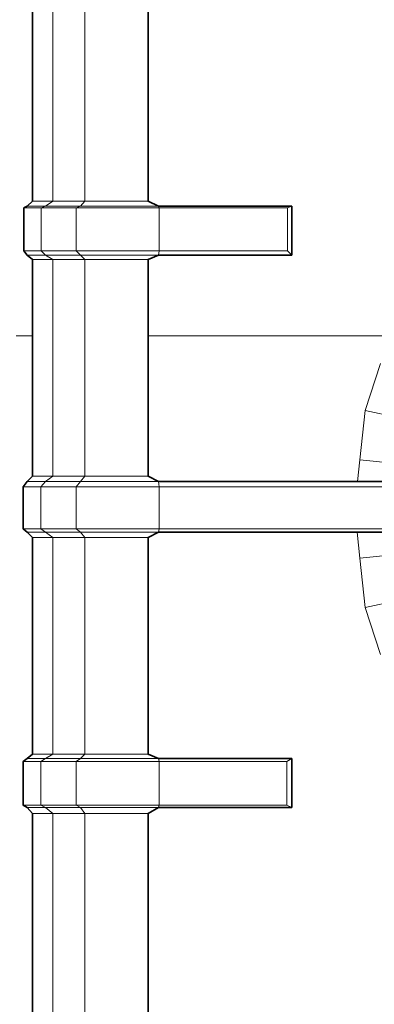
# Model space of a CAD drawing. Header units: inches. Extents: x 0 to 12.9, y 0 to 8.3.
# Tile 18 of 74: x 2.983 to 3.192, y 2.767 to 3.35. Entities that reach past the tile are written whole.
import ezdxf

# ---------------------------------------------------------------- set-up
doc = ezdxf.new("R2010")
doc.units = ezdxf.units.IN
doc.header["$MEASUREMENT"] = 0
doc.layers.add('Default', color=7, linetype='Continuous')

# ---------------------------------------------------------------- blocks, each defined once
blk = doc.blocks.new('MODEL_2')
at = {"lineweight": 0}
for p, q in [((2.99021, 3.37243), (2.99021, 3.24251)), ((2.99021, 3.24251), (2.99021, 3.37243)), ((3.00223, 3.37243), (3.00223, 3.24251)), ((3.00223, 3.24251), (3.00223, 3.37243)), ((3.02128, 3.24251), (3.02128, 3.37243)), ((3.02128, 3.37243), (3.02128, 3.24251)), ((3.05873, 3.24251), (3.05873, 3.37243)), ((3.05873, 3.37243), (3.05873, 3.24251)), ((2.99021, 3.24251), (2.98713, 3.23945)), ((2.98713, 3.23945), (2.99021, 3.24251)), ((3.00223, 3.24251), (2.99021, 3.24251)), ((2.99021, 3.24251), (3.00223, 3.24251)), ((3.00223, 3.24251), (2.99789, 3.23945)), ((2.99789, 3.23945), (3.00223, 3.24251)), ((3.02128, 3.24251), (3.00223, 3.24251)), ((3.00223, 3.24251), (3.02128, 3.24251)), ((3.01868, 3.23945), (3.02128, 3.24251)), ((3.02128, 3.24251), (3.01868, 3.23945)), ((3.05873, 3.24251), (3.02128, 3.24251)), ((3.02128, 3.24251), (3.05873, 3.24251)), ((3.06471, 3.23945), (3.05873, 3.24251)), ((3.05873, 3.24251), (3.06471, 3.23945)), ((2.98713, 3.23945), (2.98507, 3.2384)), ((2.98507, 3.2384), (2.98713, 3.23945)), ((2.98507, 3.2384), (2.98507, 3.21306)), ((2.99542, 3.2384), (2.98507, 3.2384)), ((2.98507, 3.21306), (2.98507, 3.2384)), ((2.98507, 3.2384), (2.99542, 3.2384)), ((2.98713, 3.23945), (2.99789, 3.23945)), ((2.99789, 3.23945), (2.98713, 3.23945)), ((2.99789, 3.23945), (2.99542, 3.2384)), ((2.99542, 3.2384), (2.99789, 3.23945)), ((2.99542, 3.21306), (2.99542, 3.2384)), ((2.99542, 3.2384), (3.01608, 3.2384)), ((2.99542, 3.2384), (2.99542, 3.21306)), ((3.01608, 3.2384), (2.99542, 3.2384)), ((2.99789, 3.23945), (3.01868, 3.23945)), ((3.01868, 3.23945), (2.99789, 3.23945)), ((3.01608, 3.2384), (3.01868, 3.23945)), ((3.01868, 3.23945), (3.01608, 3.2384)), ((3.01608, 3.21306), (3.01608, 3.2384)), ((3.01608, 3.2384), (3.06514, 3.2384)), ((3.01608, 3.2384), (3.01608, 3.21306)), ((3.06514, 3.2384), (3.01608, 3.2384)), ((3.01868, 3.23945), (3.06471, 3.23945)), ((3.06471, 3.23945), (3.01868, 3.23945)), ((3.06471, 3.23945), (3.06514, 3.2384)), ((3.1437, 3.23945), (3.06471, 3.23945)), ((3.06514, 3.2384), (3.06471, 3.23945)), ((3.06471, 3.23945), (3.1437, 3.23945)), ((3.06514, 3.2384), (3.06514, 3.21306)), ((3.06514, 3.21306), (3.06514, 3.2384)), ((3.06514, 3.2384), (3.141, 3.2384)), ((3.141, 3.2384), (3.06514, 3.2384)), ((3.141, 3.2384), (3.1437, 3.23945)), ((3.1437, 3.23945), (3.141, 3.2384)), ((3.141, 3.2384), (3.141, 3.21306)), ((3.141, 3.21306), (3.141, 3.2384)), ((3.1437, 3.21043), (3.1437, 3.23945)), ((3.1437, 3.23945), (3.1437, 3.21043)), ((2.98507, 3.21306), (2.98713, 3.21043)), ((2.98713, 3.21043), (2.98507, 3.21306)), ((2.98507, 3.21306), (2.99542, 3.21306)), ((2.99542, 3.21306), (2.98507, 3.21306)), ((3.01608, 3.21306), (2.99542, 3.21306)), ((2.99789, 3.21043), (2.99542, 3.21306)), ((2.99542, 3.21306), (3.01608, 3.21306)), ((2.99542, 3.21306), (2.99789, 3.21043)), ((3.01868, 3.21043), (3.01608, 3.21306)), ((3.01608, 3.21306), (3.06514, 3.21306)), ((3.06514, 3.21306), (3.01608, 3.21306)), ((3.01608, 3.21306), (3.01868, 3.21043)), ((3.06514, 3.21306), (3.06471, 3.21043)), ((3.06471, 3.21043), (3.06514, 3.21306)), ((3.141, 3.21306), (3.06514, 3.21306)), ((3.06514, 3.21306), (3.141, 3.21306)), ((3.141, 3.21306), (3.1437, 3.21043)), ((3.1437, 3.21043), (3.141, 3.21306)), ((2.98713, 3.21043), (2.99021, 3.20796)), ((2.99021, 3.20796), (2.98713, 3.21043)), ((2.98713, 3.21043), (2.99789, 3.21043)), ((2.99789, 3.21043), (2.98713, 3.21043)), ((2.99021, 3.20796), (2.99021, 3.1628)), ((2.99021, 3.1628), (2.99021, 3.20796)), ((2.99021, 3.20796), (3.00223, 3.20796)), ((3.00223, 3.20796), (2.99021, 3.20796)), ((3.00223, 3.20796), (2.99789, 3.21043)), ((2.99789, 3.21043), (3.01868, 3.21043)), ((3.01868, 3.21043), (2.99789, 3.21043)), ((2.99789, 3.21043), (3.00223, 3.20796)), ((3.00223, 3.07971), (3.00223, 3.20796)), ((3.00223, 3.20796), (3.02128, 3.20796)), ((3.02128, 3.20796), (3.00223, 3.20796)), ((3.00223, 3.20796), (3.00223, 3.07971)), ((3.02128, 3.20796), (3.01868, 3.21043)), ((3.01868, 3.21043), (3.06471, 3.21043)), ((3.06471, 3.21043), (3.01868, 3.21043)), ((3.01868, 3.21043), (3.02128, 3.20796)), ((3.02128, 3.20796), (3.02128, 3.07971)), ((3.02128, 3.07971), (3.02128, 3.20796)), ((3.02128, 3.20796), (3.05873, 3.20796)), ((3.05873, 3.20796), (3.02128, 3.20796)), ((3.06471, 3.21043), (3.05873, 3.20796)), ((3.05873, 3.20796), (3.06471, 3.21043)), ((3.05873, 3.20796), (3.05873, 3.1628)), ((3.05873, 3.1628), (3.05873, 3.20796)), ((3.06471, 3.21043), (3.1437, 3.21043)), ((3.1437, 3.21043), (3.06471, 3.21043)), ((2.98062, 3.1628), (2.99021, 3.1628)), ((2.99021, 3.1628), (2.98062, 3.1628)), ((2.99021, 3.1628), (2.99021, 3.07971)), ((2.99021, 3.07971), (2.99021, 3.1628)), ((3.05873, 3.1628), (3.05873, 3.07971)), ((3.20137, 3.1628), (3.05873, 3.1628)), ((3.05873, 3.07971), (3.05873, 3.1628)), ((3.05873, 3.1628), (3.20137, 3.1628)), ((3.19601, 3.14629), (3.18696, 3.11845)), ((3.18696, 3.11845), (3.19601, 3.14629)), ((3.18696, 3.11845), (3.1839, 3.08934)), ((3.1839, 3.08934), (3.18696, 3.11845)), ((3.18696, 3.11845), (3.21175, 3.11318)), ((3.21175, 3.11318), (3.18696, 3.11845)), ((3.1839, 3.08934), (3.18255, 3.07646)), ((3.18255, 3.07646), (3.1839, 3.08934)), ((3.1839, 3.08934), (3.20897, 3.0867)), ((3.20897, 3.0867), (3.1839, 3.08934)), ((2.99021, 3.07971), (2.98713, 3.07646)), ((2.98713, 3.07646), (2.99021, 3.07971)), ((3.00223, 3.07971), (2.99021, 3.07971)), ((2.99021, 3.07971), (3.00223, 3.07971)), ((2.99789, 3.07646), (3.00223, 3.07971)), ((3.00223, 3.07971), (2.99789, 3.07646)), ((3.00223, 3.07971), (3.02128, 3.07971)), ((3.02128, 3.07971), (3.00223, 3.07971)), ((3.02128, 3.07971), (3.01868, 3.07646)), ((3.01868, 3.07646), (3.02128, 3.07971)), ((3.05873, 3.07971), (3.02128, 3.07971)), ((3.02128, 3.07971), (3.05873, 3.07971)), ((3.05873, 3.07971), (3.06471, 3.07646)), ((3.06471, 3.07646), (3.05873, 3.07971)), ((2.98713, 3.07646), (2.98474, 3.07337)), ((2.98474, 3.07337), (2.98713, 3.07646)), ((2.98474, 3.07337), (2.98474, 3.04847)), ((2.98474, 3.04847), (2.98474, 3.07337)), ((2.98474, 3.07337), (2.9951, 3.07337)), ((2.9951, 3.07337), (2.98474, 3.07337)), ((2.99789, 3.07646), (2.98713, 3.07646)), ((2.98713, 3.07646), (2.99789, 3.07646)), ((2.9951, 3.07337), (2.99789, 3.07646)), ((2.99789, 3.07646), (2.9951, 3.07337)), ((2.9951, 3.04847), (2.9951, 3.07337)), ((2.9951, 3.07337), (3.01608, 3.07337)), ((3.01608, 3.07337), (2.9951, 3.07337)), ((2.9951, 3.07337), (2.9951, 3.04847)), ((2.99789, 3.07646), (3.01868, 3.07646)), ((3.01868, 3.07646), (2.99789, 3.07646)), ((3.01608, 3.07337), (3.01868, 3.07646)), ((3.01868, 3.07646), (3.01608, 3.07337)), ((3.01608, 3.04847), (3.01608, 3.07337)), ((3.01608, 3.07337), (3.06514, 3.07337)), ((3.01608, 3.07337), (3.01608, 3.04847)), ((3.06514, 3.07337), (3.01608, 3.07337)), ((3.01868, 3.07646), (3.06471, 3.07646)), ((3.06471, 3.07646), (3.01868, 3.07646)), ((3.06471, 3.07646), (3.06514, 3.07337)), ((3.06514, 3.07337), (3.06471, 3.07646)), ((3.06471, 3.07646), (3.18255, 3.07646)), ((3.18255, 3.07646), (3.06471, 3.07646)), ((3.06514, 3.07337), (3.06514, 3.04847)), ((3.06514, 3.04847), (3.06514, 3.07337)), ((3.06514, 3.07337), (3.28284, 3.07337)), ((3.28284, 3.07337), (3.06514, 3.07337)), ((3.18255, 3.07646), (3.20789, 3.07646)), ((3.20789, 3.07646), (3.18255, 3.07646)), ((2.98474, 3.04847), (2.98713, 3.04662)), ((2.9951, 3.04847), (2.98474, 3.04847)), ((2.98713, 3.04662), (2.98474, 3.04847)), ((2.98474, 3.04847), (2.9951, 3.04847)), ((3.01608, 3.04847), (2.9951, 3.04847)), ((2.9951, 3.04847), (3.01608, 3.04847)), ((2.99789, 3.04662), (2.9951, 3.04847)), ((2.9951, 3.04847), (2.99789, 3.04662)), ((3.01868, 3.04662), (3.01608, 3.04847)), ((3.01608, 3.04847), (3.06514, 3.04847)), ((3.06514, 3.04847), (3.01608, 3.04847)), ((3.01608, 3.04847), (3.01868, 3.04662)), ((3.06514, 3.04847), (3.06471, 3.04662)), ((3.06471, 3.04662), (3.06514, 3.04847)), ((3.28284, 3.04847), (3.06514, 3.04847)), ((3.06514, 3.04847), (3.28284, 3.04847)), ((2.98713, 3.04662), (2.99021, 3.04333)), ((2.99789, 3.04662), (2.98713, 3.04662)), ((2.98713, 3.04662), (2.99789, 3.04662)), ((2.99021, 3.04333), (2.98713, 3.04662)), ((2.99021, 3.04333), (2.99021, 2.91512)), ((2.99021, 2.91512), (2.99021, 3.04333)), ((2.99021, 3.04333), (3.00223, 3.04333)), ((3.00223, 3.04333), (2.99021, 3.04333)), ((3.01868, 3.04662), (2.99789, 3.04662)), ((2.99789, 3.04662), (3.01868, 3.04662)), ((3.00223, 3.04333), (2.99789, 3.04662)), ((2.99789, 3.04662), (3.00223, 3.04333)), ((3.00223, 3.04333), (3.00223, 2.91512)), ((3.00223, 2.91512), (3.00223, 3.04333)), ((3.00223, 3.04333), (3.02128, 3.04333)), ((3.02128, 3.04333), (3.00223, 3.04333)), ((3.02128, 3.04333), (3.01868, 3.04662)), ((3.01868, 3.04662), (3.06471, 3.04662)), ((3.06471, 3.04662), (3.01868, 3.04662)), ((3.01868, 3.04662), (3.02128, 3.04333)), ((3.02128, 3.04333), (3.02128, 2.91512)), ((3.02128, 2.91512), (3.02128, 3.04333)), ((3.02128, 3.04333), (3.05873, 3.04333)), ((3.05873, 3.04333), (3.02128, 3.04333)), ((3.05873, 3.04333), (3.06471, 3.04662)), ((3.06471, 3.04662), (3.05873, 3.04333)), ((3.05873, 3.04333), (3.05873, 2.91512)), ((3.05873, 2.91512), (3.05873, 3.04333)), ((3.06471, 3.04662), (3.18227, 3.04662)), ((3.18227, 3.04662), (3.06471, 3.04662)), ((3.18227, 3.04662), (3.1839, 3.03111)), ((3.1839, 3.03111), (3.18227, 3.04662)), ((3.18227, 3.04662), (3.20761, 3.04662)), ((3.20761, 3.04662), (3.18227, 3.04662)), ((3.20897, 3.03374), (3.1839, 3.03111)), ((3.1839, 3.03111), (3.20897, 3.03374)), ((3.1839, 3.03111), (3.18696, 3.00199)), ((3.18696, 3.00199), (3.1839, 3.03111)), ((3.21175, 3.00727), (3.18696, 3.00199)), ((3.18696, 3.00199), (3.21175, 3.00727)), ((3.18696, 3.00199), (3.19601, 2.97415)), ((3.19601, 2.97415), (3.18696, 3.00199)), ((2.99021, 2.91512), (2.98713, 2.91263)), ((2.98713, 2.91263), (2.99021, 2.91512)), ((3.00223, 2.91512), (2.99021, 2.91512)), ((2.99021, 2.91512), (3.00223, 2.91512)), ((2.99789, 2.91263), (3.00223, 2.91512)), ((3.00223, 2.91512), (2.99789, 2.91263)), ((3.02128, 2.91512), (3.00223, 2.91512)), ((3.00223, 2.91512), (3.02128, 2.91512)), ((3.01868, 2.91263), (3.02128, 2.91512)), ((3.02128, 2.91512), (3.01868, 2.91263)), ((3.05873, 2.91512), (3.02128, 2.91512)), ((3.02128, 2.91512), (3.05873, 2.91512)), ((3.06471, 2.91263), (3.05873, 2.91512)), ((3.05873, 2.91512), (3.06471, 2.91263)), ((2.98713, 2.91263), (2.98474, 2.91087)), ((2.98474, 2.91087), (2.98713, 2.91263)), ((2.98474, 2.91087), (2.98474, 2.8849)), ((2.98474, 2.8849), (2.98474, 2.91087)), ((2.98474, 2.91087), (2.9951, 2.91087)), ((2.9951, 2.91087), (2.98474, 2.91087)), ((2.99789, 2.91263), (2.98713, 2.91263)), ((2.98713, 2.91263), (2.99789, 2.91263)), ((2.9951, 2.91087), (2.99789, 2.91263)), ((2.99789, 2.91263), (2.9951, 2.91087)), ((3.01608, 2.91087), (2.9951, 2.91087)), ((2.9951, 2.8849), (2.9951, 2.91087)), ((2.9951, 2.91087), (3.01608, 2.91087)), ((2.9951, 2.91087), (2.9951, 2.8849)), ((3.01868, 2.91263), (2.99789, 2.91263)), ((2.99789, 2.91263), (3.01868, 2.91263)), ((3.01868, 2.91263), (3.01608, 2.91087)), ((3.01608, 2.91087), (3.01868, 2.91263)), ((3.06514, 2.91087), (3.01608, 2.91087)), ((3.01608, 2.91087), (3.06514, 2.91087)), ((3.01608, 2.8849), (3.01608, 2.91087)), ((3.01608, 2.91087), (3.01608, 2.8849)), ((3.06471, 2.91263), (3.01868, 2.91263)), ((3.01868, 2.91263), (3.06471, 2.91263)), ((3.14371, 2.91263), (3.06471, 2.91263)), ((3.06471, 2.91263), (3.06514, 2.91087)), ((3.06514, 2.91087), (3.06471, 2.91263)), ((3.06471, 2.91263), (3.14371, 2.91263)), ((3.06514, 2.91087), (3.06514, 2.8849)), ((3.06514, 2.8849), (3.06514, 2.91087)), ((3.06514, 2.91087), (3.14069, 2.91087)), ((3.14069, 2.91087), (3.06514, 2.91087)), ((3.14371, 2.91263), (3.14069, 2.91087)), ((3.14069, 2.91087), (3.14371, 2.91263)), ((3.14069, 2.91087), (3.14069, 2.8849)), ((3.14069, 2.8849), (3.14069, 2.91087)), ((3.14371, 2.88351), (3.14371, 2.91263)), ((3.14371, 2.91263), (3.14371, 2.88351)), ((2.98474, 2.8849), (2.98713, 2.88351)), ((2.9951, 2.8849), (2.98474, 2.8849)), ((2.98713, 2.88351), (2.98474, 2.8849)), ((2.98474, 2.8849), (2.9951, 2.8849)), ((3.01608, 2.8849), (2.9951, 2.8849)), ((2.9951, 2.8849), (3.01608, 2.8849)), ((2.99789, 2.88351), (2.9951, 2.8849)), ((2.9951, 2.8849), (2.99789, 2.88351)), ((3.06514, 2.8849), (3.01608, 2.8849)), ((3.01608, 2.8849), (3.06514, 2.8849)), ((3.01868, 2.88351), (3.01608, 2.8849)), ((3.01608, 2.8849), (3.01868, 2.88351)), ((3.06514, 2.8849), (3.06471, 2.88351)), ((3.06471, 2.88351), (3.06514, 2.8849)), ((3.14069, 2.8849), (3.06514, 2.8849)), ((3.06514, 2.8849), (3.14069, 2.8849)), ((3.14371, 2.88351), (3.14069, 2.8849)), ((3.14069, 2.8849), (3.14371, 2.88351)), ((2.98713, 2.88351), (2.99021, 2.88012)), ((2.99789, 2.88351), (2.98713, 2.88351)), ((2.99021, 2.88012), (2.98713, 2.88351)), ((2.98713, 2.88351), (2.99789, 2.88351)), ((2.99021, 2.88012), (2.99021, 2.75254)), ((2.99021, 2.75254), (2.99021, 2.88012)), ((2.99021, 2.88012), (3.00223, 2.88012)), ((3.00223, 2.88012), (2.99021, 2.88012)), ((3.01868, 2.88351), (2.99789, 2.88351)), ((2.99789, 2.88351), (3.01868, 2.88351)), ((3.00223, 2.88012), (2.99789, 2.88351)), ((2.99789, 2.88351), (3.00223, 2.88012)), ((3.00223, 2.88012), (3.00223, 2.75254)), ((3.00223, 2.75254), (3.00223, 2.88012)), ((3.00223, 2.88012), (3.02128, 2.88012)), ((3.02128, 2.88012), (3.00223, 2.88012)), ((3.02128, 2.88012), (3.01868, 2.88351)), ((3.01868, 2.88351), (3.06471, 2.88351)), ((3.06471, 2.88351), (3.01868, 2.88351)), ((3.01868, 2.88351), (3.02128, 2.88012)), ((3.02128, 2.75254), (3.02128, 2.88012)), ((3.02128, 2.88012), (3.05873, 2.88012)), ((3.02128, 2.88012), (3.02128, 2.75254)), ((3.05873, 2.88012), (3.02128, 2.88012)), ((3.05873, 2.88012), (3.06471, 2.88351)), ((3.06471, 2.88351), (3.05873, 2.88012)), ((3.05873, 2.75254), (3.05873, 2.88012)), ((3.05873, 2.88012), (3.05873, 2.75254)), ((3.06471, 2.88351), (3.14371, 2.88351)), ((3.14371, 2.88351), (3.06471, 2.88351))]:
    blk.add_line(p, q, dxfattribs=at).dxf.unprotected_set("ltscale", 0)
at = {"lineweight": 35}
for p, q in [((2.99021, 3.37243), (2.99021, 3.24251)), ((3.05873, 3.24251), (3.05873, 3.37243)), ((2.99021, 3.24251), (2.98713, 3.23945)), ((3.05873, 3.24251), (3.06471, 3.23945)), ((2.98713, 3.23945), (2.98507, 3.2384)), ((2.98507, 3.2384), (2.98507, 3.21306)), ((3.06471, 3.23945), (3.1437, 3.23945)), ((3.1437, 3.23945), (3.1437, 3.21043)), ((2.98507, 3.21306), (2.98713, 3.21043)), ((2.99021, 3.20796), (2.98713, 3.21043)), ((2.99021, 3.20796), (2.99021, 3.1628)), ((3.06471, 3.21043), (3.05873, 3.20796)), ((3.05873, 3.1628), (3.05873, 3.20796)), ((3.06471, 3.21043), (3.1437, 3.21043)), ((2.99021, 3.1628), (2.99021, 3.07971)), ((3.05873, 3.07971), (3.05873, 3.1628)), ((2.99021, 3.07971), (2.98713, 3.07646)), ((3.05873, 3.07971), (3.06471, 3.07646)), ((2.98713, 3.07646), (2.98474, 3.07337)), ((2.98474, 3.07337), (2.98474, 3.04847)), ((3.18255, 3.07646), (3.06471, 3.07646)), ((3.20789, 3.07646), (3.18255, 3.07646)), ((2.98474, 3.04847), (2.98713, 3.04662)), ((2.99021, 3.04333), (2.98713, 3.04662)), ((2.99021, 3.04333), (2.99021, 2.91512)), ((3.06471, 3.04662), (3.05873, 3.04333)), ((3.05873, 2.91512), (3.05873, 3.04333)), ((3.18227, 3.04662), (3.06471, 3.04662)), ((3.20761, 3.04662), (3.18227, 3.04662)), ((2.98713, 2.91263), (2.99021, 2.91512)), ((3.06471, 2.91263), (3.05873, 2.91512)), ((2.98474, 2.91087), (2.98713, 2.91263)), ((2.98474, 2.91087), (2.98474, 2.8849)), ((3.14371, 2.91263), (3.06471, 2.91263)), ((3.14371, 2.91263), (3.14371, 2.88351)), ((2.98474, 2.8849), (2.98713, 2.88351)), ((2.98713, 2.88351), (2.99021, 2.88012)), ((2.99021, 2.88012), (2.99021, 2.75254)), ((3.05873, 2.88012), (3.06471, 2.88351)), ((3.05873, 2.75254), (3.05873, 2.88012)), ((3.14371, 2.88351), (3.06471, 2.88351))]:
    blk.add_line(p, q, dxfattribs=at)
blk = doc.blocks.new('Page 1')
at = {"layer": 'Default'}
blk.add_blockref('MODEL_2', (0, 0), dxfattribs=at)

msp = doc.modelspace()

# ---------------------------------------------------------------- block references
msp.add_blockref('Page 1', (0, 0))

doc.saveas('drawing.dxf')
